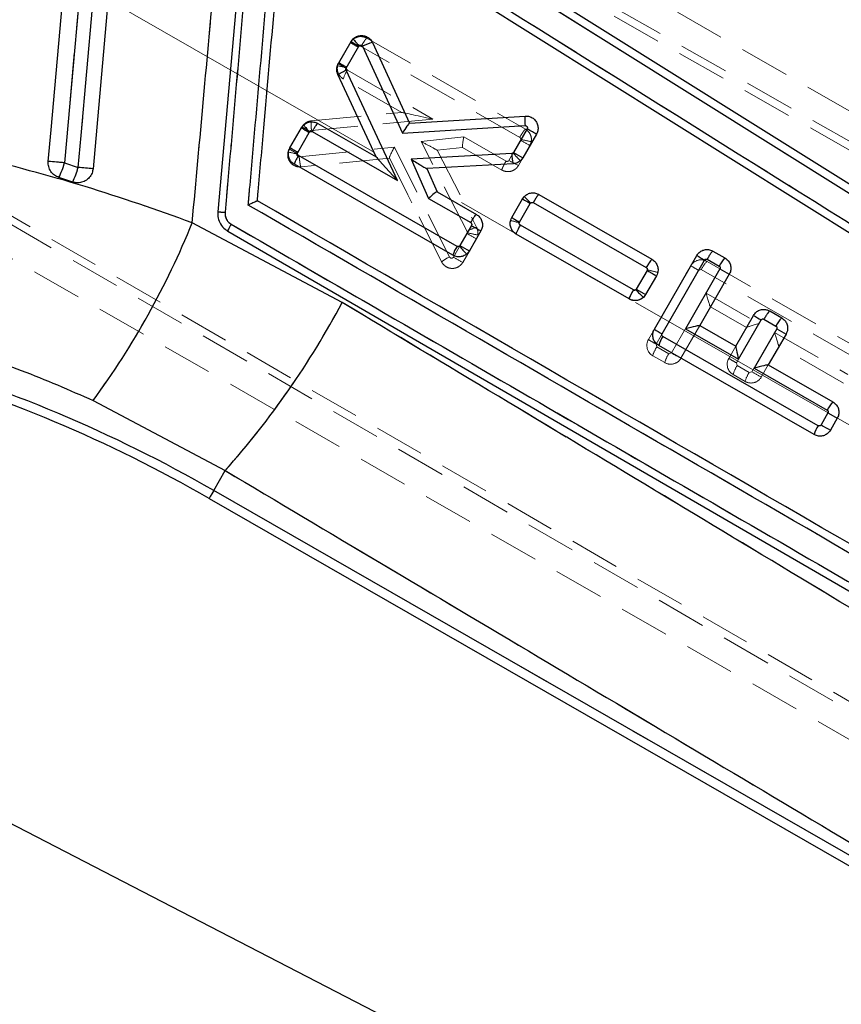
# Model space of a CAD drawing. Header units: millimetres. Extents: x 27 to 395, y 15 to 279.
# Tile 22 of 30: x 109 to 130, y 239 to 264. Entities that reach past the tile are written whole.
import ezdxf

# ---------------------------------------------------------------- set-up
doc = ezdxf.new("R2010")
doc.units = ezdxf.units.MM
doc.linetypes.add('CENTERX2', pattern=[20.32, 12.7, -2.54, 2.54, -2.54])
doc.linetypes.add('HIDDEN', pattern=[1.905, 1.27, -0.635])
doc.layers.add('FORMATO', color=179, linetype='Continuous')
doc.styles.add('SLDTEXTSTYLE0', font='TXT', dxfattribs={"width": 0.75})
doc.dimstyles.new('SLDDIMSTYLE1', dxfattribs={"dimtxt": 3.5, "dimasz": 3.302, "dimexe": 0, "dimexo": 0.0625, "dimgap": 0.875, "dimtad": 1, "dimdec": 0, "dimrnd": 1e-09, "dimzin": 12, "dimdsep": 46, "dimtxsty": 'SLDTEXTSTYLE0', "dimsah": 1, "dimcen": 0.09, "dimadec": 0, "dimazin": 3, "dimtfac": 1, "dimtofl": 0, "dimtmove": 0, "dimatfit": 3, "dimfxl": 0, "dimfrac": 2, "dimtolj": 1, "dimtzin": 12, "dimarcsym": 0})

# ---------------------------------------------------------------- blocks, each defined once
blk = doc.blocks.new('_D_1')
at = {"layer": 'FORMATO'}
for p, q in [((98.36, 279.177), (211.387, 279.177)), ((210.387, 181.497), (210.387, 279.177)), ((181.608, 181.497), (211.387, 181.497))]:
    blk.add_line(p, q, dxfattribs=at)
for points in [[(210.387, 279.177), (209.879, 275.875), (210.895, 275.875)], [(210.387, 181.497), (210.895, 184.799), (209.879, 184.799)]]:
    blk.add_solid(points, dxfattribs=at)
at = {"layer": 'FORMATO', "insert": (205.875, 233.776), "char_height": 3.5, "attachment_point": 1, "rotation": 90, "style": 'SLDTEXTSTYLE0'}
blk.add_mtext('98', dxfattribs=at)

msp = doc.modelspace()

# ---------------------------------------------------------------- linework, layer by layer
at = {"color": 7, "linetype": 'HIDDEN', "lineweight": 18}
for p, q in [((146.8972, 251.4452), (107.505, 273.8584)), ((146.9618, 251.6391), (107.972, 273.8076)), ((114.3051, 271.067), (147.3119, 252.1096)), ((130.283, 259.7933), (115.7337, 268.8982)), ((140.8036, 240.8361), (94.1176, 267.9019)), ((94.1005, 267.6992), (140.6687, 240.6826)), ((118.0125, 263.7653), (118.0126, 263.7653)), ((118.0126, 263.7653), (122.0243, 261.4602)), ((117.3057, 263.1458), (117.5968, 263.6529)), ((117.7935, 263.5376), (117.5023, 263.0304)), ((121.8793, 261.2528), (117.8683, 263.5575)), ((117.3057, 263.1458), (117.2731, 263.0626)), ((117.5023, 263.0304), (117.4965, 263.0157)), ((118.895, 261.883), (117.418, 262.7317)), ((117.5224, 262.9576), (119.6828, 261.7162)), ((116.6074, 261.6702), (118.8953, 261.883)), ((116.0504, 260.9592), (116.3716, 261.5186)), ((119.6828, 261.7162), (116.6113, 261.4306)), ((116.5682, 261.4033), (116.247, 260.8438)), ((119.3875, 261.1474), (120.4676, 261.2652)), ((120.4676, 261.2652), (121.5338, 260.6526)), ((116.3009, 260.7639), (118.7087, 261.0046)), ((118.7087, 261.0046), (120.1059, 258.2251)), ((120.5471, 258.872), (119.3875, 261.1474)), ((120.4339, 260.9987), (119.7948, 260.929)), ((121.4297, 260.4265), (120.4333, 260.999)), ((121.6088, 260.6719), (121.9001, 261.1792)), ((122.1369, 261.0453), (121.8458, 260.5383)), ((121.9001, 261.1792), (121.9061, 261.196)), ((122.1369, 261.0453), (122.1724, 261.143)), ((116.247, 260.8438), (116.2417, 260.8309)), ((118.5827, 260.7296), (116.3454, 260.5059)), ((119.9027, 258.1036), (118.5821, 260.7308)), ((118.5827, 260.7296), (119.9027, 258.1036)), ((119.7949, 260.929), (120.79, 258.9763)), ((110.3645, 260.6098), (110.7109, 260.4941)), ((116.3454, 260.5059), (116.3453, 260.5059)), ((122.3667, 259.8068), (122.3668, 259.8068)), ((122.3668, 259.8068), (125.226, 258.1639)), ((121.678, 259.2189), (121.951, 259.6943)), ((122.1477, 259.5791), (121.8747, 259.1037)), ((125.081, 257.9565), (122.2225, 259.5989)), ((140.4412, 240.1418), (107.4321, 259.1003)), ((117.3875, 257.074), (113.5952, 259.0927)), ((121.8747, 259.1037), (121.8694, 259.0909)), ((121.8948, 259.0305), (124.7537, 257.3878)), ((120.2022, 258.2218), (120.5462, 258.8209)), ((120.5462, 258.8209), (120.552, 258.8365)), ((120.552, 258.8365), (120.5471, 258.872)), ((124.6496, 257.1617), (121.7904, 258.8046)), ((120.783, 258.6871), (120.4392, 258.0881)), ((125.1365, 256.1343), (126.2095, 258.0025)), ((126.6191, 258.1132), (130.5514, 255.8537)), ((124.8286, 257.4071), (125.1017, 257.8827)), ((125.3386, 257.7489), (125.0656, 257.2734)), ((125.1017, 257.8827), (125.1074, 257.8976)), ((126.4061, 257.8871), (125.3331, 256.0189)), ((126.4744, 257.9055), (126.4061, 257.8871)), ((130.4067, 255.6461), (126.4744, 257.9055)), ((125.7233, 255.7948), (126.5954, 257.3131)), ((126.5954, 257.3131), (127.9393, 256.5409)), ((124.6496, 257.1617), (124.6496, 257.1617)), ((124.6496, 257.1617), (124.6496, 257.1617)), ((127.6182, 256.4395), (126.7068, 256.9632)), ((126.4356, 256.4887), (125.9603, 255.6611)), ((127.9393, 256.5409), (127.3662, 255.5431)), ((127.3465, 255.9665), (127.6186, 256.4402)), ((127.7565, 255.319), (128.3295, 256.3167)), ((128.3295, 256.3167), (130.1809, 255.2528)), ((125.3331, 256.0189), (125.3516, 255.9507)), ((125.3516, 255.9507), (125.6551, 255.7764)), ((125.6551, 255.7764), (125.7233, 255.7948)), ((127.1696, 255.6585), (127.3459, 255.9655)), ((130.0765, 255.0269), (128.4409, 255.9667)), ((125.5507, 255.5504), (125.2472, 255.7247)), ((127.3662, 255.5431), (127.3847, 255.4749)), ((128.1703, 255.4933), (127.9934, 255.1853)), ((127.5839, 255.0746), (127.2804, 255.2489)), ((127.3847, 255.4749), (127.6882, 255.3006)), ((127.6882, 255.3006), (127.7565, 255.319)), ((111.0881, 254.5904), (114.4277, 252.819)), ((114.138, 252.3145), (114.4277, 252.819)), ((135.7673, 239.8918), (114.138, 252.3145))]:
    msp.add_line(p, q, dxfattribs=at)
at = {"color": 7, "linetype": 'Continuous', "lineweight": 25}
for p, q in [((130.283, 259.7933), (115.7337, 268.8982)), ((115.0605, 268.673), (114.241, 259.3691)), ((115.959, 267.7749), (140.1999, 252.5976)), ((117.6135, 263.6807), (117.6642, 263.7464)), ((117.2921, 263.1214), (117.6135, 263.6807)), ((117.4895, 263.0074), (117.8102, 263.5656)), ((117.8102, 263.5656), (117.8181, 263.576)), ((117.9061, 263.5596), (118.9117, 261.3581)), ((118.1537, 263.6543), (119.0879, 261.6092)), ((118.249, 260.7582), (117.28, 262.8413)), ((118.7879, 260.1582), (117.4871, 262.9548)), ((119.0879, 261.6092), (122.0212, 261.7922)), ((116.0661, 260.9877), (116.3573, 261.4946)), ((116.3573, 261.4946), (116.4128, 261.5648)), ((116.7717, 261.6063), (118.249, 260.7582)), ((118.9117, 261.3581), (122.0157, 261.5518)), ((116.2631, 260.873), (116.5541, 261.3795)), ((116.5541, 261.3795), (116.5635, 261.3914)), ((116.6268, 261.3988), (118.7879, 260.1582)), ((122.0672, 261.469), (121.7237, 260.8711)), ((122.3049, 261.3366), (121.9609, 260.7378)), ((120.2953, 258.4942), (116.2831, 260.7977)), ((121.6802, 260.8448), (119.1304, 260.6999)), ((121.7135, 260.8586), (121.6802, 260.8448)), ((121.7237, 260.8711), (121.7135, 260.8586)), ((121.9609, 260.7378), (121.8997, 260.6626)), ((110.3645, 260.6098), (110.7109, 260.4941)), ((120.191, 258.2683), (116.1785, 260.5719)), ((119.1304, 260.6999), (119.5729, 259.7075)), ((121.7146, 260.586), (119.5264, 260.4617)), ((110.5719, 260.1216), (110.2203, 260.2378)), ((119.5264, 260.4617), (119.7882, 259.8746)), ((119.5264, 260.4617), (119.5264, 260.4617)), ((119.7882, 259.8746), (120.7843, 259.3027)), ((121.9525, 259.6968), (121.9988, 259.758)), ((122.367, 259.8085), (125.2268, 258.1667)), ((119.5729, 259.7075), (120.6395, 259.0952)), ((121.6794, 259.2214), (121.9525, 259.6968)), ((121.8764, 259.1068), (122.149, 259.5812)), ((122.149, 259.5812), (122.1572, 259.5922)), ((122.222, 259.601), (125.082, 257.9592)), ((117.3875, 257.074), (113.5952, 259.0927)), ((120.6599, 259.0196), (120.3689, 258.5133)), ((124.756, 257.3898), (121.8963, 259.0315)), ((114.4993, 258.875), (136.9592, 245.86)), ((120.8974, 258.887), (120.6061, 258.3801)), ((124.6516, 257.1638), (121.7918, 258.8057)), ((120.3689, 258.5133), (120.3581, 258.5003)), ((120.6061, 258.3801), (120.5396, 258.3002)), ((125.2866, 256.3957), (126.3596, 258.2638)), ((126.7691, 258.3746), (127.0727, 258.2003)), ((125.4833, 256.2803), (126.5559, 258.1479)), ((126.6244, 258.167), (126.928, 257.9926)), ((125.1024, 257.8837), (124.8297, 257.4091)), ((125.3399, 257.7511), (125.0668, 257.2757)), ((126.9464, 257.9244), (126.0744, 256.4061)), ((127.1834, 257.7907), (126.4359, 256.4892)), ((124.8297, 257.4091), (124.8202, 257.3972)), ((125.0668, 257.2757), (125.0091, 257.2036)), ((127.3465, 255.9665), (127.7951, 256.7475)), ((128.2046, 256.8582), (128.5081, 256.6839)), ((126.4359, 256.4892), (127.3465, 255.9665)), ((127.4187, 255.6344), (127.9913, 256.6315)), ((128.0598, 256.6506), (128.3634, 256.4763)), ((126.0744, 256.4061), (127.4187, 255.6344)), ((128.3819, 256.408), (127.8089, 255.4103)), ((128.6189, 256.2743), (128.1704, 255.4935)), ((129.4349, 253.954), (125.5018, 256.212)), ((129.3305, 253.728), (125.3974, 255.9861)), ((128.1704, 255.4935), (129.8054, 254.5549)), ((127.8089, 255.4103), (129.6607, 254.3473)), ((111.0881, 254.5904), (114.4277, 252.819)), ((129.6792, 254.279), (129.5035, 253.9731)), ((129.9161, 254.1453), (129.74, 253.8388)), ((114.138, 252.3145), (114.4277, 252.819)), ((135.7673, 239.8918), (114.138, 252.3145)), ((114.0228, 252.114), (135.7992, 239.6068)), ((142.6893, 226.4746), (104.0978, 246.414))]:
    msp.add_line(p, q, dxfattribs=at)
at = {"color": 7, "linetype": 'Continuous', "lineweight": 25, "flags": 128}
for points in [[(109.9535, 260.6455), (110.0237, 261.4418), (110.309, 264.6772), (110.8685, 271.0222)], [(111.2817, 270.9863), (111.2102, 270.1774), (110.9242, 266.942), (110.3645, 260.6098)], [(110.7109, 260.4941), (110.7824, 261.303), (111.0684, 264.5384), (111.6274, 270.8634)], [(111.9986, 270.8301), (111.9278, 270.0268), (111.6427, 266.7914), (111.0846, 260.4605)], [(116.9632, 268.3765), (117.5428, 268.0137), (123.0312, 264.5783), (130.4063, 259.9609)], [(119.7878, 259.8748), (119.7881, 259.8746), (119.7882, 259.8746)]]:
    msp.add_lwpolyline(points, dxfattribs=at)
at = {"color": 7, "linetype": 'HIDDEN', "lineweight": 18, "flags": 128}
for points in [[(111.2817, 270.9863), (111.2102, 270.1774), (110.9242, 266.942), (110.3645, 260.6098)], [(110.7109, 260.4941), (110.7824, 261.303), (111.0684, 264.5384), (111.6274, 270.8634)], [(122.3119, 259.8299), (122.3667, 259.8068), (122.3667, 259.8068), (122.3667, 259.8068)], [(114.0228, 252.114), (114.03, 252.1265), (114.0516, 252.1642), (114.0877, 252.2269), (114.138, 252.3145)]]:
    msp.add_lwpolyline(points, dxfattribs=at)
at = {"color": 8, "linetype": 'Continuous', "lineweight": 25, "flags": 128}
msp.add_lwpolyline([(114.138, 252.3145), (114.0877, 252.2269), (114.0516, 252.1642), (114.03, 252.1265), (114.0228, 252.114)], dxfattribs=at)
at = {"color": 7, "linetype": 'HIDDEN', "lineweight": 18}
for centre, radius, start, end in [((110.8686, 265.0837), 6.9, 60.12927, 240.12927), ((121.0342, 269.2899), 6.6023, 238.62578, 240.60416), ((117.5685, 262.9948), 0.3031, 150.101, 167.07516), ((116.7451, 259.9873), 3.1202, 76.06533, 80.25922), ((120.7177, 268.73), 6.544, 238.57422, 240.57027), ((118.1139, 262.5472), 0.72, 145.24567, 165.15182), ((119.8008, 267.1421), 6.5866, 238.62433, 240.6075), ((126.0806, 268.298), 8.2556, 239.57631, 241.46449), ((121.4207, 258.0619), 3.1715, 76.28935, 81.19593), ((121.8766, 261.1952), 0.3004, 330.07463, 349.99978), ((116.3134, 260.8081), 0.3033, 150.1091, 165.82928), ((115.3547, 257.5043), 3.4428, 75.07086, 78.87024), ((119.4763, 266.5689), 6.5731, 238.58746, 240.57469), ((100.7432, 152.2515), 108.7846, 84.925911, 85.143212), ((107.958, 261.3287), 2.5115, 334.25595, 343.36736), ((107.5514, 261.4612), 3.3042, 336.0822, 342.98186), ((104.6838, 191.3325), 69.4237, 84.709846, 85.019536), ((125.8174, 267.8581), 8.3279, 239.64462, 241.51644), ((125.5644, 265.6389), 6.9567, 238.70637, 240.58396), ((94.2082, 266.9389), 20.9145, 323.81274, 337.966), ((120.7729, 255.3045), 3.942, 73.85003, 77.16672), ((125.1346, 264.8946), 6.6454, 238.65821, 240.62376), ((122.4865, 258.6201), 0.7201, 145.24863, 165.15042), ((124.7316, 265.9512), 8.2679, 239.58761, 241.47303), ((121.0529, 258.0296), 0.9826, 105.51754, 120.98036), ((119.9343, 255.4111), 3.4806, 75.3049, 79.77727), ((120.5188, 258.8381), 0.3045, 348.59541, 27.00814), ((120.4377, 257.4397), 0.8527, 112.90062, 128.8599), ((124.4285, 265.4387), 8.3633, 239.64684, 241.51073), ((126.4696, 257.853), 0.3, 60.11892, 150.12927), ((129.6304, 263.6086), 6.5674, 238.6082, 240.59714), ((127.1414, 257.5948), 0.7358, 135.22029, 155.02314), ((129.2811, 265.0043), 8.2574, 239.59324, 241.48103), ((124.3792, 254.2305), 3.7387, 74.60474, 78.76937), ((129.0547, 264.6238), 8.363, 239.64699, 241.51096), ((98.17, 267.285), 21.7619, 318.33771, 332.01662), ((125.3966, 255.9849), 0.3, 150.12927, 240.12927), ((128.5483, 261.7252), 6.5497, 238.60715, 240.60143), ((125.9433, 255.5403), 0.7201, 145.25916, 165.16277), ((126.2467, 255.366), 0.72, 145.25852, 165.16341), ((129.9115, 262.9416), 8.2836, 239.62872, 241.51055), ((96.1935, 221.0712), 36.0298, 60.12927, 74.12927), ((125.7001, 255.8106), 0.3, 240.12927, 330.12927), ((127.4298, 255.5091), 0.3, 150.12927, 240.12927), ((130.6057, 261.2907), 6.5976, 238.61416, 240.59395), ((127.9763, 255.0646), 0.7199, 145.25668, 165.16525), ((128.2798, 254.8903), 0.7199, 145.25668, 165.16525), ((131.9801, 262.5287), 8.3558, 239.63685, 241.50242), ((127.7333, 255.3348), 0.3, 240.12927, 330.12927)]:
    msp.add_arc(centre, radius, start, end, dxfattribs=at)
at = {"color": 7, "linetype": 'Continuous', "lineweight": 25}
for centre, radius, start, end in [((121.0628, 269.3487), 6.635, 238.67641, 240.64505), ((118.3915, 262.6617), 1.0207, 103.47394, 118.3948), ((119.8053, 267.164), 6.6356, 238.69323, 240.66166), ((119.0897, 261.5727), 0.0365, 92.8147, 94.8989), ((118.3446, 260.8022), 0.1053, 204.69149, 205.20585), ((122.5374, 260.8269), 0.8573, 178.80473, 196.31755), ((125.9923, 268.1866), 8.4698, 239.73619, 241.57668), ((100.7432, 152.2515), 108.7846, 84.925911, 85.143212), ((107.958, 261.3287), 2.5115, 334.25595, 343.36736), ((107.5514, 261.4612), 3.3042, 336.0822, 342.98186), ((104.6838, 191.3325), 69.4237, 84.709846, 85.019536), ((125.3394, 265.2305), 6.4879, 238.53121, 240.54454), ((94.2082, 266.9389), 20.9145, 323.81274, 337.966), ((120.887, 258.0841), 0.72, 145.26801, 165.17536), ((121.8006, 259.6265), 1.8301, 217.98052, 226.44676), ((124.6558, 265.8679), 8.5128, 239.76264, 241.59382), ((129.6936, 263.6819), 6.3617, 238.39415, 240.44747), ((127.5962, 257.6812), 0.7372, 135.24971, 155.01404), ((131.1374, 265.0763), 8.2894, 239.63013, 241.51068), ((126.3403, 258.6905), 1.9958, 220.39132, 228.16304), ((129.0808, 264.6896), 8.4308, 239.71911, 241.56808), ((98.17, 267.285), 21.7619, 318.33771, 332.01662), ((131.1148, 262.141), 6.3333, 238.38746, 240.44998), ((126.3464, 256.3358), 0.1776, 59.7294, 59.98782), ((129.0307, 256.1654), 0.7361, 135.22748, 155.02203), ((128.7219, 262.0264), 6.5959, 238.61319, 240.59358), ((132.5729, 263.5599), 8.2894, 239.63013, 241.51068), ((126.0933, 255.8017), 0.72, 145.2529, 165.15914), ((127.3288, 255.976), 0.0201, 328.5015, 331.82742), ((96.1935, 221.0712), 35.7985, 60.12927, 74.12927), ((96.1935, 221.0712), 36.0298, 60.12927, 74.12927), ((128.1684, 255.4908), 0.00338, 53.54896, 67.09406), ((130.3277, 254.0368), 0.7357, 135.23337, 155.03854), ((133.8661, 261.4207), 8.2786, 239.61838, 241.50141), ((130.0264, 253.5439), 0.7198, 145.26631, 165.17706), ((133.5823, 260.8792), 8.0206, 239.43324, 241.37673)]:
    msp.add_arc(centre, radius, start, end, dxfattribs=at)
at = {"color": 7, "linetype": 'HIDDEN', "lineweight": 18}
for centre, major_axis, ratio, start_param, end_param in [((119.7029, 261.707), (0.8078, -0.1759), 0.0056456, 1.596983, 3.1237952), ((120.4878, 261.2561), (0.0539, 0.2573), 0.0822269, 1.5523886, 3.1147969), ((118.7289, 260.9955), (0.146, 0.2655), 0.0728729, 1.5763433, 3.0915304), ((119.4076, 261.1383), (0.3872, -0.2092), 0.0034584, 4.6621742, 6.278174), ((126.6155, 257.3039), (-0.0921, 0.3409), 0.0483709, 1.5308417, 3.0932499), ((127.9594, 256.5317), (0.341, 0.0922), 0.0399838, 1.6191391, 3.1016381), ((128.3496, 256.3075), (-0.0921, 0.3409), 0.0483709, 1.5308417, 3.0932499)]:
    msp.add_ellipse(centre, major_axis=major_axis, ratio=ratio, start_param=start_param, end_param=end_param, dxfattribs=at)
at = {"color": 7, "linetype": 'Continuous', "lineweight": 25}
for centre, major_axis, ratio, start_param, end_param in [((118.9319, 261.3489), (0.1558, 0.2599), 0.0726158, 0.0498859, 1.5790594), ((118.8081, 260.149), (-0.5588, 0.6089), 0.0104766, 0.0330184, 1.5461301), ((119.1506, 260.6907), (0.3759, -0.229), 0.0060594, 4.6624198, 6.2744051), ((119.5931, 259.6983), (0.1951, 0.1762), 0.0773217, 0.025198, 1.6043476), ((126.0946, 256.3969), (0.3411, 0.0922), 0.0399855, 0.0399721, 1.6191216), ((127.4388, 255.6252), (-0.0922, 0.3409), 0.0483726, 0.0483253, 1.5308242), ((127.8291, 255.4012), (0.3411, 0.0922), 0.0399855, 0.0399721, 1.6191216)]:
    msp.add_ellipse(centre, major_axis=major_axis, ratio=ratio, start_param=start_param, end_param=end_param, dxfattribs=at)
for points, knots in [([(113.5952, 259.0927), (113.7853, 261.1827), (114.1133, 264.7878), (114.4443, 268.3927), (114.5833, 269.9077)], [0, 0, 0, 0, 0.5797189, 1, 1, 1, 1]), ([(115.2449, 268.6577), (115.233, 268.5229), (115.1736, 267.8489), (114.9239, 265.0179), (114.6623, 262.0521), (114.4483, 259.6255), (114.4245, 259.3558)], [0, 0, 0, 0, 0.0434774, 0.217388, 0.9130281, 1, 1, 1, 1]), ([(115.0118, 259.5405), (115.0237, 259.6753), (115.0832, 260.3494), (115.3356, 263.2108), (115.576, 265.9374), (115.7689, 268.1248)], [0, 0, 0, 0, 0.0471125, 0.2355614, 1, 1, 1, 1]), ([(115.7689, 268.1248), (119.9077, 265.535), (128.1375, 260.3852), (136.3669, 255.2338), (140.4577, 252.6731)], [0, 0, 0, 0, 0.502896, 1, 1, 1, 1]), ([(115.2433, 259.649), (115.2498, 259.7237), (115.3039, 260.3376), (115.5425, 263.0462), (115.7745, 265.6802), (115.959, 267.7749)], [0, 0, 0, 0, 0.0275739, 0.2266561, 1, 1, 1, 1]), ([(117.6642, 263.7464), (117.6916, 263.7679), (117.7463, 263.8109), (117.8494, 263.8362), (117.9539, 263.8282), (118.0495, 263.7852), (118.1172, 263.7224), (118.1436, 263.6732), (118.1537, 263.6543)], [0, 0, 0, 0, 0.1781185, 0.3562206, 0.5345154, 0.7124688, 0.8895933, 1, 1, 1, 1]), ([(117.6642, 263.7463), (117.6655, 263.7437), (117.668, 263.7385), (117.6963, 263.7058), (117.7391, 263.659), (117.7801, 263.6155), (117.8071, 263.5874), (117.8151, 263.5791), (117.8181, 263.576)], [0, 0, 0, 0, 0.2266044, 0.453211, 0.6798173, 0.9064235, 0.9645921, 1, 1, 1, 1]), ([(117.8181, 263.576), (117.8213, 263.5786), (117.8294, 263.5851), (117.8453, 263.5909), (117.8641, 263.5916), (117.8818, 263.5861), (117.897, 263.5753), (117.9031, 263.5648), (117.9061, 263.5596)], [0, 0, 0, 0, 0.1172527, 0.2992255, 0.4774549, 0.6525895, 0.8269295, 1, 1, 1, 1]), ([(117.28, 262.8413), (117.2712, 262.8652), (117.2505, 262.9215), (117.249, 263.0216), (117.2774, 263.0874), (117.2921, 263.1214)], [0, 0, 0, 0, 0.2632378, 0.6197527, 1, 1, 1, 1]), ([(117.2921, 263.1214), (117.2944, 263.1199), (117.299, 263.1168), (117.3362, 263.0949), (117.3911, 263.0632), (117.4401, 263.0353), (117.4734, 263.0164), (117.483, 263.011), (117.4895, 263.0074)], [0, 0, 0, 0, 0.2274821, 0.4549672, 0.6824477, 0.9099334, 0.9392131, 1, 1, 1, 1]), ([(117.4871, 262.9548), (117.4854, 262.9596), (117.482, 262.969), (117.4818, 262.9816), (117.4837, 262.9946), (117.4871, 263.0021), (117.4895, 263.0074)], [0, 0, 0, 0, 0.27965612, 0.54676964, 0.6842009, 1, 1, 1, 1]), ([(117.28, 262.8413), (117.2824, 262.8446), (117.287, 262.8512), (117.3336, 262.8786), (117.4023, 262.9145), (117.4588, 262.9414), (117.4871, 262.9548)], [0, 0, 0, 0, 0.2500001, 0.4999993, 0.7500066, 1, 1, 1, 1]), ([(122.021, 261.7922), (122.019, 261.7893), (122.0149, 261.7835), (122.0116, 261.7401), (122.011, 261.6765), (122.0126, 261.6201), (122.0144, 261.5781), (122.0151, 261.5632), (122.0157, 261.5518)], [0, 0, 0, 0, 0.2205149, 0.4410259, 0.6615459, 0.8820609, 0.9099018, 1, 1, 1, 1]), ([(122.0212, 261.7922), (122.0559, 261.7908), (122.1253, 261.788), (122.2201, 261.7403), (122.2939, 261.6663), (122.3388, 261.5715), (122.3495, 261.4678), (122.3314, 261.3878), (122.3103, 261.3471), (122.3049, 261.3366)], [0, 0, 0, 0, 0.15854263, 0.31710286, 0.47514527, 0.63244879, 0.78928475, 0.94611462, 1, 1, 1, 1]), ([(116.4128, 261.5648), (116.4402, 261.5858), (116.495, 261.6277), (116.5973, 261.6511), (116.6934, 261.6438), (116.748, 261.6176), (116.7717, 261.6063)], [0, 0, 0, 0, 0.26559961, 0.53116831, 0.79703523, 1, 1, 1, 1]), ([(116.4128, 261.5648), (116.414, 261.5621), (116.4164, 261.5568), (116.444, 261.5236), (116.4865, 261.4753), (116.5296, 261.4279), (116.5564, 261.399), (116.5635, 261.3914)], [0, 0, 0, 0, 0.2265441, 0.4530864, 0.6796283, 0.9149094, 1, 1, 1, 1]), ([(116.7716, 261.6063), (116.7672, 261.6045), (116.7583, 261.6008), (116.7229, 261.5538), (116.6769, 261.4841), (116.6435, 261.4272), (116.6268, 261.3988)], [0, 0, 0, 0, 0.2500001, 0.5000008, 0.7500047, 1, 1, 1, 1]), ([(122.0157, 261.5518), (122.0204, 261.5517), (122.0312, 261.5515), (122.0474, 261.5452), (122.0619, 261.5333), (122.0695, 261.5204), (122.074, 261.5062), (122.0751, 261.4908), (122.0714, 261.4769), (122.0678, 261.4701), (122.0672, 261.469)], [0, 0, 0, 0, 0.11709616, 0.27335387, 0.429243, 0.58522616, 0.6452104, 0.80618816, 0.96708544, 1, 1, 1, 1]), ([(116.5635, 261.3914), (116.5668, 261.3941), (116.5748, 261.4006), (116.5906, 261.406), (116.6094, 261.4066), (116.6209, 261.4014), (116.6268, 261.3988)], [0, 0, 0, 0, 0.1876554, 0.4528635, 0.718238, 1, 1, 1, 1]), ([(122.3049, 261.3366), (122.3024, 261.3378), (122.2974, 261.3401), (122.2596, 261.3609), (122.2042, 261.3918), (122.143, 261.4263), (122.0961, 261.4527), (122.0737, 261.4653), (122.0672, 261.469)], [0, 0, 0, 0, 0.2032184, 0.4064413, 0.6096577, 0.8128707, 0.9462735, 1, 1, 1, 1]), ([(116.1785, 260.5719), (116.1505, 260.5919), (116.0944, 260.632), (116.0416, 260.7233), (116.0206, 260.8248), (116.0317, 260.917), (116.0563, 260.9677), (116.0661, 260.9877)], [0, 0, 0, 0, 0.21555651, 0.43113476, 0.64604651, 0.86063846, 1, 1, 1, 1]), ([(116.2631, 260.873), (116.2366, 260.8882), (116.1837, 260.9186), (116.1191, 260.956), (116.0745, 260.9822), (116.0688, 260.9858), (116.066, 260.9877)], [0, 0, 0, 0, 0.2499951, 0.4999996, 0.7500008, 1, 1, 1, 1]), ([(113.5952, 259.0927), (112.6936, 259.4122), (110.8701, 260.0586), (109.0129, 260.5364), (108.0739, 260.7779)], [0, 0, 0, 0, 0.49438615, 1, 1, 1, 1]), ([(116.2831, 260.7977), (116.2671, 260.7693), (116.2353, 260.7125), (116.1988, 260.6391), (116.1766, 260.5859), (116.1778, 260.5766), (116.1784, 260.5719)], [0, 0, 0, 0, 0.2499883, 0.4999926, 0.7500018, 1, 1, 1, 1]), ([(116.2831, 260.7977), (116.2804, 260.7994), (116.273, 260.8043), (116.2631, 260.8159), (116.2561, 260.8329), (116.2552, 260.8518), (116.259, 260.8653), (116.2625, 260.8719), (116.2631, 260.873)], [0, 0, 0, 0, 0.1105827, 0.3081778, 0.5232022, 0.7380504, 0.9551919, 1, 1, 1, 1]), ([(121.7135, 260.8586), (121.7204, 260.8509), (121.7371, 260.8321), (121.7724, 260.7926), (121.8176, 260.7432), (121.8613, 260.6972), (121.8919, 260.6667), (121.8971, 260.6639), (121.8997, 260.6626)], [0, 0, 0, 0, 0.0753423, 0.183585, 0.3876919, 0.5917943, 0.795894, 1, 1, 1, 1]), ([(110.2203, 260.2378), (110.1814, 260.2549), (110.1021, 260.2897), (110.0121, 260.3882), (109.9572, 260.5099), (109.9495, 260.6003), (109.9534, 260.6448), (109.9535, 260.6455)], [0, 0, 0, 0, 0.2420089, 0.4928324, 0.7442068, 0.9962036, 1, 1, 1, 1]), ([(121.8997, 260.6626), (121.8718, 260.6418), (121.8165, 260.6007), (121.7484, 260.5909), (121.7146, 260.586)], [0, 0, 0, 0, 0.5035657, 1, 1, 1, 1]), ([(111.0846, 260.4605), (111.0782, 260.4232), (111.0641, 260.3421), (110.9955, 260.2326), (110.8922, 260.1469), (110.7662, 260.1012), (110.6548, 260.0986), (110.5922, 260.1159), (110.5719, 260.1216)], [0, 0, 0, 0, 0.16047047, 0.34833056, 0.53602408, 0.72328371, 0.91009423, 1, 1, 1, 1]), ([(121.9988, 259.758), (122.0253, 259.7801), (122.0782, 259.8243), (122.1793, 259.852), (122.2802, 259.8488), (122.3392, 259.8214), (122.367, 259.8085)], [0, 0, 0, 0, 0.256795, 0.5135687, 0.7706563, 1, 1, 1, 1]), ([(121.9988, 259.758), (122.0002, 259.7555), (122.003, 259.7504), (122.0322, 259.7186), (122.0762, 259.673), (122.1164, 259.6326), (122.1439, 259.6054), (122.152, 259.5973), (122.1572, 259.5922)], [0, 0, 0, 0, 0.2267236, 0.4534486, 0.6801612, 0.9068859, 0.9401907, 1, 1, 1, 1]), ([(122.367, 259.8085), (122.3625, 259.8066), (122.3536, 259.803), (122.3181, 259.756), (122.2721, 259.6863), (122.2387, 259.6294), (122.222, 259.601)], [0, 0, 0, 0, 0.2499993, 0.5000047, 0.7500032, 1, 1, 1, 1]), ([(115.0118, 259.5405), (115.0127, 259.541), (115.0177, 259.5436), (115.0474, 259.559), (115.0981, 259.5848), (115.1587, 259.6144), (115.2037, 259.635), (115.2336, 259.6473), (115.2402, 259.6485), (115.2433, 259.649)], [0, 0, 0, 0, 0.0086843, 0.0491771, 0.2890658, 0.4965255, 0.6777453, 0.8499694, 1, 1, 1, 1]), ([(137.0855, 246.7553), (133.4011, 248.8891), (126.0435, 253.1501), (118.6853, 257.4125), (115.0118, 259.5405)], [0, 0, 0, 0, 0.50076011, 1, 1, 1, 1]), ([(137.027, 247.0261), (137.0134, 247.0339), (136.5333, 247.3121), (134.1872, 248.6717), (126.9399, 252.8711), (120.1584, 256.8008), (115.2433, 259.649)], [0, 0, 0, 0, 0.0018692, 0.0661232, 0.3231391, 1, 1, 1, 1]), ([(122.1572, 259.5922), (122.1603, 259.5949), (122.1679, 259.6015), (122.1832, 259.6077), (122.1983, 259.6086), (122.2115, 259.6062), (122.218, 259.603), (122.222, 259.601)], [0, 0, 0, 0, 0.17373466, 0.43093801, 0.68829814, 0.81107353, 1, 1, 1, 1]), ([(114.2411, 259.3691), (114.2416, 259.3155), (114.2426, 259.2081), (114.3076, 259.0529), (114.3993, 258.9406), (114.4736, 258.8918), (114.4989, 258.8751)], [0, 0, 0, 0, 0.2723143, 0.5446243, 0.8445845, 1, 1, 1, 1]), ([(114.2411, 259.3691), (114.2438, 259.3691), (114.2491, 259.3689), (114.2907, 259.366), (114.3508, 259.3615), (114.3999, 259.3577), (114.4245, 259.3558)], [0, 0, 0, 0, 0.2499988, 0.4999983, 0.7499996, 1, 1, 1, 1]), ([(114.4245, 259.3558), (114.424, 259.3371), (114.4225, 259.2823), (114.4471, 259.1966), (114.5024, 259.1099), (114.5556, 259.0721), (114.5821, 259.0533)], [0, 0, 0, 0, 0.1562041, 0.4571242, 0.7297268, 1, 1, 1, 1]), ([(120.6395, 259.0952), (120.6509, 259.1148), (120.6748, 259.1556), (120.712, 259.2148), (120.7465, 259.2652), (120.7737, 259.2993), (120.7808, 259.3016), (120.7843, 259.3028)], [0, 0, 0, 0, 0.17231904, 0.35939217, 0.57293128, 0.78646463, 1, 1, 1, 1]), ([(120.7843, 259.3027), (120.8124, 259.2827), (120.8685, 259.2426), (120.9215, 259.1513), (120.9426, 259.0497), (120.9315, 258.9576), (120.907, 258.9069), (120.8974, 258.887)], [0, 0, 0, 0, 0.2157283, 0.4314814, 0.6466586, 0.8615627, 1, 1, 1, 1]), ([(114.4983, 258.8755), (114.4978, 258.8792), (114.4968, 258.8865), (114.5147, 258.9281), (114.5439, 258.9857), (114.5696, 259.0307), (114.5824, 259.0531)], [0, 0, 0, 0, 0.2500035, 0.5000042, 0.7499975, 1, 1, 1, 1]), ([(114.5821, 259.0533), (119.779, 256.0428), (127.2666, 251.7054), (134.7532, 247.3699), (137.0435, 246.0436)], [0, 0, 0, 0, 0.6940826, 1, 1, 1, 1]), ([(120.6395, 259.0952), (120.6426, 259.0932), (120.6509, 259.0877), (120.661, 259.0748), (120.6661, 259.0603), (120.6675, 259.0451), (120.6658, 259.0321), (120.6615, 259.023), (120.6599, 259.0196)], [0, 0, 0, 0, 0.1283303, 0.3428579, 0.5573382, 0.6510419, 0.8702337, 1, 1, 1, 1]), ([(120.6599, 259.0196), (120.6669, 259.0156), (120.6893, 259.003), (120.7362, 258.9765), (120.7968, 258.9423), (120.8521, 258.9113), (120.8899, 258.8905), (120.8949, 258.8882), (120.8974, 258.887)], [0, 0, 0, 0, 0.0590226, 0.1871308, 0.3903503, 0.5935688, 0.7967851, 1, 1, 1, 1]), ([(121.7918, 258.8057), (121.7638, 258.8257), (121.7077, 258.8658), (121.6549, 258.957), (121.6339, 259.0586), (121.645, 259.1508), (121.6697, 259.2015), (121.6794, 259.2214)], [0, 0, 0, 0, 0.2155218, 0.4310758, 0.6460471, 0.8607755, 1, 1, 1, 1]), ([(121.6794, 259.2214), (121.6822, 259.2196), (121.6878, 259.2159), (121.7324, 259.1898), (121.797, 259.1523), (121.85, 259.122), (121.8764, 259.1068)], [0, 0, 0, 0, 0.2500012, 0.499996, 0.7500034, 1, 1, 1, 1]), ([(121.8963, 259.0315), (121.8804, 259.0031), (121.8486, 258.9463), (121.8122, 258.8728), (121.7899, 258.8196), (121.7911, 258.8103), (121.7917, 258.8057)], [0, 0, 0, 0, 0.2500102, 0.5000027, 0.7500018, 1, 1, 1, 1]), ([(121.8963, 259.0315), (121.8937, 259.0332), (121.8863, 259.038), (121.8764, 259.0497), (121.8694, 259.0666), (121.8685, 259.0855), (121.8723, 259.099), (121.8758, 259.1057), (121.8764, 259.1068)], [0, 0, 0, 0, 0.110171, 0.3076707, 0.5226847, 0.7376932, 0.9549644, 1, 1, 1, 1]), ([(120.3581, 258.5003), (120.3548, 258.4979), (120.3466, 258.4918), (120.3308, 258.4868), (120.3121, 258.4867), (120.3009, 258.4917), (120.2953, 258.4942)], [0, 0, 0, 0, 0.1818805, 0.456599, 0.7274723, 1, 1, 1, 1]), ([(120.5396, 258.3002), (120.5111, 258.2805), (120.4541, 258.2412), (120.3503, 258.2227), (120.2596, 258.2343), (120.2099, 258.2589), (120.191, 258.2683)], [0, 0, 0, 0, 0.2767108, 0.5534162, 0.8303397, 1, 1, 1, 1]), ([(126.3596, 258.2638), (126.3794, 258.2915), (126.4191, 258.3468), (126.5091, 258.3989), (126.6092, 258.4197), (126.6999, 258.4086), (126.7497, 258.3841), (126.7691, 258.3746)], [0, 0, 0, 0, 0.21514084, 0.43025483, 0.64584525, 0.86160515, 1, 1, 1, 1]), ([(126.6244, 258.167), (126.6411, 258.1954), (126.6744, 258.2523), (126.7204, 258.3221), (126.7558, 258.3691), (126.7646, 258.3728), (126.7691, 258.3746)], [0, 0, 0, 0, 0.2500086, 0.5000059, 0.7499998, 1, 1, 1, 1]), ([(125.2267, 258.1668), (125.2232, 258.1656), (125.2161, 258.1633), (125.189, 258.1292), (125.1604, 258.0875), (125.1248, 258.0319), (125.1007, 257.991), (125.082, 257.9592)], [0, 0, 0, 0, 0.21377176, 0.42754079, 0.64132032, 0.72138266, 1, 1, 1, 1]), ([(125.2268, 258.1667), (125.2549, 258.1467), (125.311, 258.1066), (125.364, 258.0153), (125.3851, 257.9137), (125.374, 257.8216), (125.3495, 257.7709), (125.3399, 257.7511)], [0, 0, 0, 0, 0.2156953, 0.4314104, 0.6466258, 0.8616437, 1, 1, 1, 1]), ([(126.5559, 258.1479), (126.5592, 258.1526), (126.566, 258.162), (126.5813, 258.1709), (126.5983, 258.1744), (126.6133, 258.1725), (126.6214, 258.1685), (126.6244, 258.167)], [0, 0, 0, 0, 0.2188612, 0.4376882, 0.6565797, 0.8727027, 1, 1, 1, 1]), ([(126.928, 257.9926), (126.9308, 257.9908), (126.9383, 257.9858), (126.9476, 257.9739), (126.9532, 257.9575), (126.9532, 257.94), (126.9486, 257.9295), (126.9464, 257.9244)], [0, 0, 0, 0, 0.1297932, 0.3453832, 0.5651345, 0.7883261, 1, 1, 1, 1]), ([(127.0727, 258.2003), (127.1002, 258.1806), (127.1554, 258.1412), (127.2075, 258.0515), (127.2283, 257.9517), (127.2174, 257.8607), (127.193, 257.8105), (127.1834, 257.7907)], [0, 0, 0, 0, 0.21511191, 0.43023553, 0.64489691, 0.85941374, 1, 1, 1, 1]), ([(125.082, 257.9592), (125.0851, 257.9571), (125.0934, 257.9517), (125.1035, 257.9387), (125.1086, 257.9243), (125.11, 257.9091), (125.1083, 257.8961), (125.104, 257.887), (125.1024, 257.8837)], [0, 0, 0, 0, 0.1289292, 0.3432757, 0.5575444, 0.6511449, 0.870314, 1, 1, 1, 1]), ([(125.1024, 257.8837), (125.1094, 257.8797), (125.1318, 257.867), (125.1787, 257.8405), (125.2393, 257.8064), (125.2946, 257.7754), (125.3324, 257.7546), (125.3374, 257.7522), (125.3399, 257.751)], [0, 0, 0, 0, 0.0588654, 0.1871385, 0.3903529, 0.5935709, 0.7967828, 1, 1, 1, 1]), ([(124.756, 257.3898), (124.7401, 257.3614), (124.7083, 257.3045), (124.6719, 257.231), (124.6497, 257.1778), (124.651, 257.1685), (124.6516, 257.1638)], [0, 0, 0, 0, 0.2499996, 0.5000047, 0.7499988, 1, 1, 1, 1]), ([(124.8202, 257.3972), (124.8152, 257.3935), (124.8051, 257.3859), (124.7864, 257.3818), (124.7693, 257.3833), (124.7599, 257.3879), (124.756, 257.3898)], [0, 0, 0, 0, 0.2717007, 0.5434526, 0.8130835, 1, 1, 1, 1]), ([(137.7365, 244.8051), (136.2211, 245.7239), (129.4496, 249.8297), (122.6587, 253.9082), (117.3875, 257.074)], [0, 0, 0, 0, 0.22378, 1, 1, 1, 1]), ([(125.0091, 257.2036), (124.9814, 257.1828), (124.9259, 257.1413), (124.8231, 257.1188), (124.7279, 257.1271), (124.6742, 257.1529), (124.6516, 257.1638)], [0, 0, 0, 0, 0.2679504, 0.5359043, 0.8040814, 1, 1, 1, 1]), ([(127.7951, 256.7475), (127.8149, 256.7751), (127.8545, 256.8304), (127.9445, 256.8825), (128.0446, 256.9033), (128.1354, 256.8923), (128.1852, 256.8678), (128.2046, 256.8582)], [0, 0, 0, 0, 0.2151216, 0.4302329, 0.6457881, 0.8615045, 1, 1, 1, 1]), ([(128.2045, 256.8582), (128.2001, 256.8564), (128.1913, 256.8527), (128.1559, 256.8057), (128.1099, 256.7359), (128.0765, 256.6791), (128.0598, 256.6506)], [0, 0, 0, 0, 0.24999942, 0.49999623, 0.74998931, 1, 1, 1, 1]), ([(127.9913, 256.6315), (127.9947, 256.6362), (128.0015, 256.6456), (128.0168, 256.6545), (128.0338, 256.658), (128.0488, 256.6561), (128.0569, 256.6521), (128.0598, 256.6506)], [0, 0, 0, 0, 0.2189272, 0.4378529, 0.6566735, 0.8726888, 1, 1, 1, 1]), ([(128.5081, 256.6839), (128.5357, 256.6642), (128.5909, 256.6249), (128.643, 256.5352), (128.6638, 256.4353), (128.6529, 256.3443), (128.6285, 256.2942), (128.6189, 256.2743)], [0, 0, 0, 0, 0.215118, 0.4302481, 0.6449584, 0.8595047, 1, 1, 1, 1]), ([(125.3974, 255.9861), (125.3698, 256.0058), (125.3146, 256.0451), (125.2625, 256.1348), (125.2417, 256.2347), (125.2526, 256.3257), (125.277, 256.3758), (125.2866, 256.3957)], [0, 0, 0, 0, 0.2151503, 0.4303358, 0.6449955, 0.8594118, 1, 1, 1, 1]), ([(125.5018, 256.212), (125.4989, 256.2139), (125.4914, 256.2189), (125.4821, 256.2308), (125.4765, 256.2472), (125.4765, 256.2648), (125.481, 256.2752), (125.4833, 256.2803)], [0, 0, 0, 0, 0.1312396, 0.3467034, 0.5660895, 0.7885969, 1, 1, 1, 1]), ([(128.3634, 256.4763), (128.3663, 256.4744), (128.3738, 256.4695), (128.383, 256.4575), (128.3886, 256.4411), (128.3887, 256.4236), (128.3841, 256.4131), (128.3819, 256.408)], [0, 0, 0, 0, 0.1301828, 0.3457617, 0.565499, 0.7884108, 1, 1, 1, 1]), ([(107.4677, 255.9401), (108.0717, 255.7559), (109.2986, 255.3817), (110.4855, 254.8569), (111.0881, 254.5904)], [0, 0, 0, 0, 0.4922499, 1, 1, 1, 1]), ([(129.8054, 254.5549), (129.833, 254.5352), (129.8881, 254.4959), (129.9403, 254.4062), (129.9611, 254.3063), (129.9502, 254.2153), (129.9258, 254.1651), (129.9161, 254.1453)], [0, 0, 0, 0, 0.21508469, 0.43020628, 0.64490678, 0.8594414, 1, 1, 1, 1]), ([(129.6607, 254.3473), (129.6636, 254.3454), (129.6711, 254.3404), (129.6804, 254.3285), (129.6859, 254.3121), (129.686, 254.2945), (129.6814, 254.2841), (129.6792, 254.279)], [0, 0, 0, 0, 0.1304894, 0.3461701, 0.5658355, 0.7885241, 1, 1, 1, 1]), ([(129.74, 253.8388), (129.7202, 253.8111), (129.6806, 253.7559), (129.5906, 253.7037), (129.4905, 253.683), (129.3998, 253.694), (129.35, 253.7185), (129.3305, 253.728)], [0, 0, 0, 0, 0.2151098, 0.4302064, 0.6457129, 0.8614296, 1, 1, 1, 1]), ([(129.5035, 253.9731), (129.5013, 253.9699), (129.4959, 253.9618), (129.4833, 253.9525), (129.4672, 253.9472), (129.4501, 253.9472), (129.44, 253.9517), (129.4349, 253.954)], [0, 0, 0, 0, 0.1491617, 0.3656824, 0.5784489, 0.7885809, 1, 1, 1, 1]), ([(114.4277, 252.819), (119.7073, 249.6764), (126.7992, 245.455), (133.8862, 241.2305), (135.6973, 240.1509)], [0, 0, 0, 0, 0.74445039, 1, 1, 1, 1])]:
    msp.add_open_spline(points, degree=3, knots=knots, dxfattribs=at)
at = {"color": 7, "linetype": 'HIDDEN', "lineweight": 18}
for points, knots in [([(113.5952, 259.0927), (113.7853, 261.1827), (114.1133, 264.7878), (114.4443, 268.3927), (114.5833, 269.9077)], [0, 0, 0, 0, 0.5797189, 1, 1, 1, 1]), ([(115.2449, 268.6577), (115.233, 268.5229), (115.1736, 267.8489), (114.9239, 265.0179), (114.6623, 262.0521), (114.4483, 259.6255), (114.4245, 259.3558)], [0, 0, 0, 0, 0.0434774, 0.217388, 0.9130281, 1, 1, 1, 1]), ([(115.0118, 259.5405), (115.0237, 259.6753), (115.0832, 260.3494), (115.3356, 263.2108), (115.576, 265.9374), (115.7689, 268.1248)], [0, 0, 0, 0, 0.0471125, 0.2355614, 1, 1, 1, 1]), ([(115.7689, 268.1248), (119.9077, 265.535), (128.1375, 260.3852), (136.3669, 255.2338), (140.4577, 252.6731)], [0, 0, 0, 0, 0.502896, 1, 1, 1, 1]), ([(118.0126, 263.7653), (117.9809, 263.7795), (117.9176, 263.8078), (117.8114, 263.8072), (117.7127, 263.7737), (117.6393, 263.7173), (117.6086, 263.6707), (117.5968, 263.6529)], [0, 0, 0, 0, 0.2167668, 0.4335227, 0.6502688, 0.8659707, 1, 1, 1, 1]), ([(117.5968, 263.6529), (117.5968, 263.6529), (117.6137, 263.6825), (117.6577, 263.7356), (117.745, 263.7885), (117.846, 263.8118), (117.9351, 263.7968), (117.9956, 263.7823), (118.0125, 263.7653), (118.0125, 263.7653)], [0, 0, 0, 0, 0.0001262, 0.2143759, 0.4244382, 0.6346957, 0.8481586, 0.9999778, 1, 1, 1, 1]), ([(118.0125, 263.7653), (118.0082, 263.7635), (117.9994, 263.7597), (117.9641, 263.7126), (117.9182, 263.6428), (117.8849, 263.5859), (117.8683, 263.5575)], [0, 0, 0, 0, 0.24999892, 0.50000419, 0.74999615, 1, 1, 1, 1]), ([(117.8683, 263.5575), (117.8644, 263.5593), (117.8548, 263.5639), (117.8379, 263.5656), (117.82, 263.5617), (117.804, 263.5524), (117.797, 263.5425), (117.7935, 263.5376)], [0, 0, 0, 0, 0.1519255, 0.3694545, 0.5817336, 0.7900233, 1, 1, 1, 1]), ([(117.418, 262.7317), (117.418, 262.7317), (117.3884, 262.7486), (117.3342, 262.7935), (117.2798, 262.884), (117.2616, 262.9783), (117.267, 263.0385), (117.2731, 263.0625), (117.2731, 263.0626)], [0, 0, 0, 0, 0.0001559, 0.2653002, 0.5360249, 0.8065834, 0.9998404, 1, 1, 1, 1]), ([(117.4965, 263.0157), (117.4959, 263.0115), (117.4943, 263.0012), (117.4979, 262.9847), (117.5073, 262.9684), (117.5174, 262.9612), (117.5224, 262.9576)], [0, 0, 0, 0, 0.1891773, 0.4563698, 0.7288837, 1, 1, 1, 1]), ([(116.3716, 261.5186), (116.3716, 261.5187), (116.385, 261.5421), (116.423, 261.591), (116.5033, 261.6481), (116.5722, 261.6658), (116.6074, 261.6702), (116.6074, 261.6702)], [0, 0, 0, 0, 0.00020717, 0.27917169, 0.6327436, 0.9997928, 1, 1, 1, 1]), ([(116.6074, 261.6702), (116.6054, 261.6665), (116.6013, 261.6589), (116.6004, 261.6039), (116.6034, 261.5252), (116.6087, 261.4621), (116.6113, 261.4306)], [0, 0, 0, 0, 0.25000101, 0.49998899, 0.74998592, 1, 1, 1, 1]), ([(116.6113, 261.4306), (116.6111, 261.4305), (116.6045, 261.4298), (116.592, 261.4262), (116.5773, 261.4162), (116.5709, 261.4072), (116.5682, 261.4033)], [0, 0, 0, 0, 0.0133372, 0.3745491, 0.7350543, 1, 1, 1, 1]), ([(121.8793, 261.2528), (121.8878, 261.2673), (121.9115, 261.308), (121.9495, 261.3688), (121.9865, 261.4227), (122.0137, 261.4568), (122.0208, 261.4591), (122.0243, 261.4602)], [0, 0, 0, 0, 0.1278647, 0.3592208, 0.572814, 0.7864068, 1, 1, 1, 1]), ([(121.9061, 261.196), (121.9066, 261.2021), (121.9075, 261.2142), (121.9012, 261.2316), (121.8913, 261.2448), (121.8828, 261.2505), (121.8793, 261.2528)], [0, 0, 0, 0, 0.2700326, 0.5399385, 0.8133568, 1, 1, 1, 1]), ([(122.0243, 261.4602), (122.0243, 261.4602), (122.0441, 261.4489), (122.0896, 261.4152), (122.1457, 261.343), (122.1788, 261.2459), (122.1786, 261.176), (122.1724, 261.143), (122.1724, 261.143)], [0, 0, 0, 0, 0.0001617, 0.183735, 0.4537894, 0.725143, 0.9998344, 1, 1, 1, 1]), ([(122.1724, 261.143), (122.1751, 261.1772), (122.1805, 261.2454), (122.1449, 261.3435), (122.0896, 261.4168), (122.0428, 261.4479), (122.0243, 261.4602)], [0, 0, 0, 0, 0.2734451, 0.5468615, 0.821268, 1, 1, 1, 1]), ([(113.5952, 259.0927), (112.6936, 259.4122), (110.8701, 260.0586), (109.0129, 260.5364), (108.0739, 260.7779)], [0, 0, 0, 0, 0.49438615, 1, 1, 1, 1]), ([(116.3453, 260.5059), (116.32, 260.5053), (116.2605, 260.5039), (116.1706, 260.535), (116.089, 260.5967), (116.0321, 260.6818), (116.0058, 260.7805), (116.0112, 260.8498), (116.0193, 260.8823), (116.0193, 260.8823)], [0, 0, 0, 0, 0.1302897, 0.3061294, 0.4794867, 0.6515148, 0.8246543, 0.9998929, 1, 1, 1, 1]), ([(116.2417, 260.8309), (116.2408, 260.825), (116.2391, 260.8132), (116.2441, 260.7956), (116.2542, 260.7805), (116.269, 260.7692), (116.2854, 260.7636), (116.2963, 260.7638), (116.3009, 260.7639)], [0, 0, 0, 0, 0.1699728, 0.3398275, 0.511765, 0.6881881, 0.8687917, 1, 1, 1, 1]), ([(116.3453, 260.5059), (116.344, 260.5068), (116.3412, 260.5085), (116.336, 260.5238), (116.3303, 260.5477), (116.3242, 260.5802), (116.3179, 260.6198), (116.3117, 260.6649), (116.3059, 260.7136), (116.3025, 260.7471), (116.3009, 260.7639)], [0, 0, 0, 0, 0.1249983, 0.2500025, 0.3750004, 0.499992, 0.6249985, 0.749998, 0.8749878, 1, 1, 1, 1]), ([(121.5338, 260.6526), (121.5179, 260.6242), (121.4862, 260.5673), (121.4499, 260.4938), (121.4277, 260.4405), (121.4291, 260.4311), (121.4297, 260.4265)], [0, 0, 0, 0, 0.2500032, 0.4999949, 0.7500015, 1, 1, 1, 1]), ([(121.8458, 260.5383), (121.8458, 260.5383), (121.8289, 260.5087), (121.7846, 260.4555), (121.6966, 260.4024), (121.5962, 260.3807), (121.504, 260.3918), (121.4504, 260.4147), (121.4298, 260.4265), (121.4297, 260.4265)], [0, 0, 0, 0, 0.00012612, 0.21475104, 0.42567715, 0.63648369, 0.85016707, 0.99987386, 1, 1, 1, 1]), ([(121.5338, 260.6526), (121.5377, 260.6507), (121.5473, 260.6461), (121.5642, 260.6443), (121.5824, 260.6482), (121.5983, 260.6575), (121.6054, 260.6671), (121.6088, 260.6719)], [0, 0, 0, 0, 0.1516198, 0.3704505, 0.5843736, 0.7949379, 1, 1, 1, 1]), ([(121.951, 259.6943), (121.951, 259.6944), (121.9664, 259.7214), (121.9884, 259.7439), (122.0104, 259.7663)], [0, 0, 0, 0, 0.0006437, 1, 1, 1, 1]), ([(122.2225, 259.5989), (122.2391, 259.6274), (122.2724, 259.6842), (122.3183, 259.7541), (122.3536, 259.8012), (122.3623, 259.8049), (122.3667, 259.8068)], [0, 0, 0, 0, 0.2499864, 0.4999907, 0.7499993, 1, 1, 1, 1]), ([(137.0855, 246.7553), (133.4011, 248.8891), (126.0435, 253.1501), (118.6853, 257.4125), (115.0118, 259.5405)], [0, 0, 0, 0, 0.50076011, 1, 1, 1, 1]), ([(122.2225, 259.5989), (122.2186, 259.6008), (122.209, 259.6053), (122.1921, 259.6071), (122.1741, 259.6031), (122.1582, 259.5938), (122.1512, 259.584), (122.1477, 259.5791)], [0, 0, 0, 0, 0.1523186, 0.3699936, 0.582438, 0.7911405, 1, 1, 1, 1]), ([(114.2411, 259.3691), (114.2438, 259.3691), (114.2491, 259.3689), (114.2907, 259.366), (114.3508, 259.3615), (114.3999, 259.3577), (114.4245, 259.3558)], [0, 0, 0, 0, 0.2499988, 0.4999983, 0.7499996, 1, 1, 1, 1]), ([(114.4245, 259.3558), (114.424, 259.3371), (114.4225, 259.2823), (114.4471, 259.1966), (114.5024, 259.1099), (114.5556, 259.0721), (114.5821, 259.0533)], [0, 0, 0, 0, 0.1562041, 0.4571242, 0.7297268, 1, 1, 1, 1]), ([(114.4989, 258.8751), (114.4984, 258.8788), (114.4974, 258.8862), (114.515, 258.928), (114.5437, 258.9858), (114.5691, 259.031), (114.5818, 259.0535)], [0, 0, 0, 0, 0.2499966, 0.5000007, 0.7500104, 1, 1, 1, 1]), ([(114.5821, 259.0533), (119.779, 256.0428), (127.2666, 251.7054), (134.7532, 247.3699), (137.0435, 246.0436)], [0, 0, 0, 0, 0.6940826, 1, 1, 1, 1]), ([(121.7904, 258.8046), (121.7904, 258.8046), (121.7608, 258.8215), (121.7066, 258.8664), (121.6524, 258.9568), (121.6324, 259.0556), (121.6414, 259.1198), (121.6485, 259.148), (121.6485, 259.148)], [0, 0, 0, 0, 0.0001509, 0.2568834, 0.5186324, 0.7804901, 0.9998456, 1, 1, 1, 1]), ([(121.8694, 259.0909), (121.8685, 259.0859), (121.8664, 259.075), (121.8702, 259.0577), (121.8796, 259.0413), (121.8897, 259.0341), (121.8948, 259.0305)], [0, 0, 0, 0, 0.2147464, 0.473529, 0.7371834, 1, 1, 1, 1]), ([(114.4986, 258.8753), (114.4982, 258.8756), (114.4977, 258.8758), (114.4973, 258.8761), (114.4973, 258.8761)], [0, 0, 0, 0, 0.9609697, 1, 1, 1, 1]), ([(120.4392, 258.0881), (120.4392, 258.0881), (120.4223, 258.0586), (120.3783, 258.0055), (120.2906, 257.9524), (120.1905, 257.9305), (120.0877, 257.9426), (119.9937, 257.9886), (119.9332, 258.0486), (119.9097, 258.0915), (119.9028, 258.1036), (119.9027, 258.1036)], [0, 0, 0, 0, 0.000092, 0.1561421, 0.3095834, 0.4629366, 0.6183027, 0.776086, 0.9357478, 0.9999078, 1, 1, 1, 1]), ([(120.1059, 258.2251), (120.1071, 258.223), (120.1114, 258.2153), (120.1223, 258.2045), (120.1393, 258.1962), (120.1579, 258.194), (120.1759, 258.198), (120.1918, 258.2072), (120.1987, 258.2169), (120.2022, 258.2218)], [0, 0, 0, 0, 0.0636368, 0.2238299, 0.3841183, 0.5421095, 0.6965679, 0.8485266, 1, 1, 1, 1]), ([(125.081, 257.9565), (125.0895, 257.9711), (125.1133, 258.0118), (125.1513, 258.0726), (125.1881, 258.1264), (125.2154, 258.1604), (125.2224, 258.1627), (125.226, 258.1639)], [0, 0, 0, 0, 0.1295378, 0.3592382, 0.572822, 0.7864115, 1, 1, 1, 1]), ([(125.1074, 257.8976), (125.1081, 257.9037), (125.1095, 257.9157), (125.1039, 257.9333), (125.094, 257.9475), (125.085, 257.9537), (125.081, 257.9565)], [0, 0, 0, 0, 0.2617346, 0.5233421, 0.7879988, 1, 1, 1, 1]), ([(124.6496, 257.1617), (124.6488, 257.1653), (124.6472, 257.1726), (124.663, 257.2133), (124.6906, 257.2718), (124.7232, 257.3338), (124.7457, 257.3736), (124.7537, 257.3878)], [0, 0, 0, 0, 0.2158705, 0.43173357, 0.64761465, 0.87459408, 1, 1, 1, 1]), ([(125.0656, 257.2734), (125.0656, 257.2734), (125.0487, 257.2438), (125.0045, 257.1908), (124.9166, 257.1377), (124.8163, 257.1159), (124.724, 257.1269), (124.6703, 257.1498), (124.6496, 257.1617), (124.6496, 257.1617)], [0, 0, 0, 0, 0.0001262, 0.2144963, 0.425366, 0.6361576, 0.8496388, 0.9998738, 1, 1, 1, 1]), ([(124.7537, 257.3878), (124.7576, 257.3859), (124.7672, 257.3813), (124.7841, 257.3795), (124.8022, 257.3834), (124.8181, 257.3926), (124.8252, 257.4023), (124.8286, 257.4071)], [0, 0, 0, 0, 0.1525346, 0.3711686, 0.5849162, 0.7952421, 1, 1, 1, 1]), ([(137.7365, 244.8051), (136.2211, 245.7239), (129.4496, 249.8297), (122.6587, 253.9082), (117.3875, 257.074)], [0, 0, 0, 0, 0.22378, 1, 1, 1, 1]), ([(107.4677, 255.9401), (108.0717, 255.7559), (109.2986, 255.3817), (110.4855, 254.8569), (111.0881, 254.5904)], [0, 0, 0, 0, 0.4922499, 1, 1, 1, 1]), ([(114.4277, 252.819), (119.7073, 249.6764), (126.7992, 245.455), (133.8862, 241.2305), (135.6973, 240.1509)], [0, 0, 0, 0, 0.74445039, 1, 1, 1, 1])]:
    msp.add_open_spline(points, degree=3, knots=knots, dxfattribs=at)
at = {"layer": 'FORMATO', "color": 7, "linetype": 'CENTERX2', "lineweight": 18}
msp.add_line((153.4457, 240.6297), (107.4867, 267.026), dxfattribs=at)

# ---------------------------------------------------------------- dimensions: what is measured, and where the dimension line sits
at = {"layer": 'FORMATO'}
dim = msp.add_linear_dim(base=(210.3872, 279.1773), p1=(180.6082, 181.4968), p2=(97.3597, 279.1773), angle=90, dimstyle='SLDDIMSTYLE1', dxfattribs=at)
dim.commit()
dim.dimension.update_dxf_attribs({"geometry": '_D_1', "text_midpoint": (210.3872, 236.3623), "dimtype": 160})

doc.saveas('drawing.dxf')
